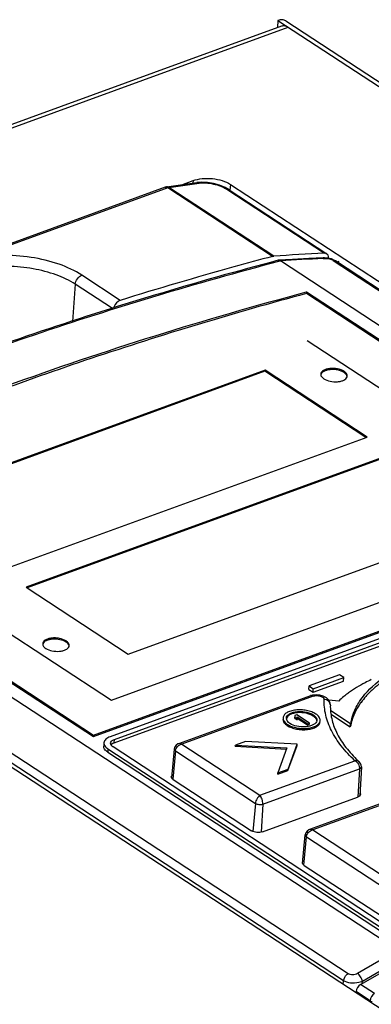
# Model space of a CAD drawing. Header units: millimetres. Extents: x 1117 to 38156, y -1945 to 7303.
# Tile 137 of 256: x 4677 to 4704, y 1268 to 1342. Entities that reach past the tile are written whole.
import ezdxf

# ---------------------------------------------------------------- set-up
doc = ezdxf.new("R2010")
doc.units = ezdxf.units.MM

msp = doc.modelspace()

# ---------------------------------------------------------------- linework, layer by layer
at = {"linetype": 'Continuous'}
for p, q in [((4696.776, 1342.43), (4696.738, 1341.901)), ((4696.776, 1342.43), (4889.284, 1216.201)), ((4697.358, 1342.397), (4889.866, 1216.169)), ((4583.435, 1300.569), (4697.057, 1342.017)), ((4583.698, 1300.397), (4697.544, 1341.926)), ((4688.285, 1329.87), (4643.18, 1313.416)), ((4688.488, 1329.832), (4673.815, 1324.479)), ((4688.385, 1329.895), (4690.675, 1330.224)), ((4696.373, 1324.662), (4688.488, 1329.832)), ((4688.563, 1329.851), (4690.853, 1330.18)), ((4696.455, 1324.676), (4688.563, 1329.851)), ((4689.549, 1330.062), (4690.384, 1330.367)), ((4690.384, 1330.367), (4690.37, 1330.181)), ((4691.008, 1330.25), (4690.674, 1330.224)), ((4693.093, 1329.683), (4692.802, 1329.848)), ((4692.924, 1329.716), (4700.264, 1324.904)), ((4693.195, 1330.086), (4693.163, 1329.638)), ((4693.195, 1330.086), (4800.393, 1259.796)), ((4693.092, 1329.684), (4700.453, 1324.857)), ((4700.263, 1324.563), (4700.165, 1324.561)), ((4700.169, 1324.506), (4700.299, 1324.513)), ((4700.534, 1324.535), (4700.263, 1324.563)), ((4700.799, 1324.466), (4700.534, 1324.535)), ((4700.573, 1324.525), (4700.576, 1324.577)), ((4696.793, 1324.364), (4696.822, 1324.368)), ((4696.961, 1324.315), (4696.817, 1324.276)), ((4696.961, 1324.315), (4696.819, 1324.274)), ((4697.871, 1324.432), (4696.822, 1324.368)), ((4696.954, 1324.32), (4696.961, 1324.315)), ((4729.853, 1302.747), (4696.961, 1324.315)), ((4701.036, 1324.361), (4700.799, 1324.466)), ((4700.938, 1324.351), (4753.972, 1289.576)), ((4701.107, 1324.318), (4701.036, 1324.361)), ((4754.141, 1289.544), (4701.106, 1324.318)), ((4701.362, 1324.268), (4701.232, 1324.236)), ((4684.915, 1321.351), (4682.025, 1323.246)), ((4681.527, 1322.56), (4681.322, 1319.757)), ((4684.326, 1320.725), (4681.527, 1322.56)), ((4698.931, 1321.968), (4698.885, 1321.955)), ((4698.931, 1321.968), (4698.886, 1321.955)), ((4725.792, 1304.238), (4698.912, 1321.863)), ((4698.931, 1321.968), (4698.924, 1321.862)), ((4726.003, 1304.217), (4698.931, 1321.968)), ((4720.234, 1304.366), (4698.978, 1318.303)), ((4695.799, 1316.09), (4668.231, 1306.034)), ((4695.792, 1316.004), (4668.313, 1305.98)), ((4695.799, 1316.09), (4695.792, 1316.004)), ((4703.39, 1311.022), (4695.792, 1316.004)), ((4703.478, 1311.054), (4695.799, 1316.09)), ((4746.789, 1240.242), (4639.591, 1310.532)), ((4675.91, 1300.998), (4703.478, 1311.054)), ((4705.398, 1309.795), (4677.83, 1299.739)), ((4705.392, 1309.709), (4677.913, 1299.685)), ((4651.781, 1307.833), (4705.785, 1272.422)), ((4655.818, 1306.241), (4682.889, 1288.49)), ((4656.029, 1306.22), (4682.908, 1288.595)), ((4661.587, 1306.092), (4684.242, 1291.237)), ((4702.047, 1270.635), (4649.013, 1305.409)), ((4701.709, 1270.107), (4648.675, 1304.881)), ((4685.51, 1294.703), (4713.078, 1304.76)), ((4684.242, 1291.237), (4720.234, 1304.366)), ((4677.83, 1299.739), (4685.51, 1294.703)), ((4682.889, 1288.49), (4705.711, 1296.815)), ((4682.908, 1288.595), (4705.799, 1296.945)), ((4705.481, 1296.265), (4684.148, 1288.483)), ((4684.449, 1288.014), (4705.312, 1295.624)), ((4684.468, 1288.273), (4705.359, 1295.894)), ((4701.409, 1293.146), (4699.111, 1292.308)), ((4699.412, 1291.839), (4701.71, 1292.677)), ((4699.431, 1292.099), (4701.729, 1292.937)), ((4701.729, 1292.937), (4701.409, 1293.146)), ((4701.71, 1292.677), (4701.729, 1292.937)), ((4699.092, 1292.049), (4699.111, 1292.308)), ((4699.092, 1292.049), (4699.412, 1291.839)), ((4699.111, 1292.308), (4699.431, 1292.099)), ((4699.412, 1291.839), (4699.431, 1292.099)), ((4699.224, 1291.574), (4689.282, 1287.947)), ((4699.427, 1291.536), (4689.54, 1287.93)), ((4699.374, 1291.617), (4699.223, 1291.574)), ((4699.645, 1291.646), (4699.374, 1291.617)), ((4701.345, 1291.168), (4700.591, 1291.243)), ((4700.714, 1290.85), (4700.714, 1290.851)), ((4700.759, 1290.446), (4702.236, 1289.478)), ((4703.024, 1291.069), (4703.015, 1291.057)), ((4703.059, 1291.061), (4703.051, 1291.049)), ((4698.047, 1290.004), (4698.047, 1289.858)), ((4698.047, 1289.858), (4698.053, 1289.944)), ((4698.047, 1289.858), (4698.21, 1289.751)), ((4698.054, 1290.091), (4698.053, 1289.944)), ((4698.053, 1289.944), (4698.217, 1289.837)), ((4698.197, 1290.143), (4698.054, 1290.091)), ((4699.157, 1289.513), (4698.197, 1290.143)), ((4698.21, 1289.751), (4698.217, 1289.837)), ((4698.217, 1289.837), (4698.217, 1289.983)), ((4698.217, 1289.983), (4699.014, 1289.461)), ((4698.217, 1289.893), (4699.007, 1289.375)), ((4700.792, 1290.153), (4702.217, 1289.219)), ((4699.007, 1289.375), (4699.014, 1289.461)), ((4699.007, 1289.375), (4699.151, 1289.427)), ((4699.014, 1289.461), (4699.157, 1289.513)), ((4699.151, 1289.427), (4699.157, 1289.513)), ((4702.217, 1289.219), (4702.236, 1289.478)), ((4682.901, 1288.489), (4682.908, 1288.595)), ((4684.449, 1288.014), (4684.468, 1288.273)), ((4683.684, 1288.032), (4683.665, 1287.773)), ((4683.985, 1287.574), (4683.966, 1287.315)), ((4683.985, 1287.574), (4704.72, 1273.978)), ((4705.103, 1274.117), (4684.368, 1287.714)), ((4688.968, 1287.551), (4688.766, 1285.397)), ((4689.282, 1287.947), (4689.282, 1287.947)), ((4689.54, 1287.93), (4695.422, 1284.073)), ((4693.561, 1287.767), (4693.568, 1287.853)), ((4693.561, 1287.767), (4697.419, 1287.551)), ((4694.334, 1288.133), (4693.568, 1287.853)), ((4693.568, 1287.853), (4697.449, 1287.636)), ((4698.215, 1287.916), (4694.334, 1288.133)), ((4697.449, 1287.636), (4696.768, 1285.755)), ((4697.527, 1285.948), (4698.209, 1287.829)), ((4697.533, 1286.034), (4698.215, 1287.916)), ((4698.209, 1287.829), (4698.215, 1287.916)), ((4683.966, 1287.315), (4704.702, 1273.719)), ((4689.059, 1287.41), (4688.871, 1285.274)), ((4689.059, 1287.41), (4695.075, 1283.465)), ((4695.422, 1284.073), (4702.556, 1286.675)), ((4695.631, 1283.41), (4702.912, 1286.066)), ((4696.761, 1285.669), (4697.527, 1285.948)), ((4696.768, 1285.755), (4697.533, 1286.034)), ((4697.527, 1285.948), (4697.533, 1286.034)), ((4702.912, 1286.066), (4702.784, 1283.928)), ((4702.899, 1286.578), (4702.899, 1286.578)), ((4703.054, 1286.205), (4702.939, 1284.033)), ((4688.891, 1285.258), (4694.778, 1281.397)), ((4696.761, 1285.669), (4696.768, 1285.755)), ((4695.622, 1281.313), (4702.763, 1283.918)), ((4706.374, 1284.125), (4699.137, 1281.485)), ((4706.53, 1284.07), (4699.396, 1281.467)), ((4695.075, 1283.465), (4694.888, 1281.342)), ((4695.631, 1283.41), (4695.503, 1281.282)), ((4698.622, 1278.935), (4698.824, 1281.088)), ((4698.727, 1278.811), (4698.915, 1280.947)), ((4698.915, 1280.947), (4704.931, 1277.003)), ((4699.396, 1281.467), (4705.278, 1277.61)), ((4698.746, 1278.796), (4704.634, 1274.935)), ((4705.785, 1272.422), (4702.756, 1270.652)), ((4702.992, 1269.828), (4706.581, 1271.9)), ((4706.112, 1271.802), (4703.121, 1270.054)), ((4701.687, 1269.816), (4701.709, 1270.107)), ((4704.048, 1269.136), (4702.992, 1269.828)), ((4703.109, 1269.895), (4703.121, 1270.054)), ((4702.648, 1269.296), (4702.639, 1269.192)), ((4703.711, 1268.599), (4702.648, 1269.296)), ((4703.711, 1268.599), (4703.703, 1268.493)), ((4703.802, 1268.557), (4703.791, 1268.436))]:
    msp.add_line(p, q, dxfattribs=at)
for points in [[(4692.802, 1329.848), (4692.381, 1330.02), (4691.929, 1330.147), (4691.466, 1330.226), (4691.008, 1330.25)], [(4700.166, 1324.561), (4699.091, 1324.503), (4697.871, 1324.432)], [(4700.415, 1291.422), (4700.187, 1291.548), (4699.924, 1291.623), (4699.645, 1291.646)], [(4700.714, 1290.851), (4700.69, 1291.04), (4700.589, 1291.247), (4700.415, 1291.422)], [(4689.282, 1287.947), (4689.252, 1287.935), (4689.111, 1287.843), (4689.014, 1287.713), (4688.968, 1287.551)], [(4703.054, 1286.205), (4703.04, 1286.346), (4702.982, 1286.478), (4702.899, 1286.578)], [(4699.138, 1281.485), (4699.108, 1281.473), (4698.967, 1281.381), (4698.87, 1281.251), (4698.824, 1281.088)]]:
    msp.add_lwpolyline(points, dxfattribs=at)
for centre, radius, start, end in [((4688.457, 1329.4), 0.5, 98.191, 110.04205), ((4688.343, 1329.713), 0.167, 106.07107, 110.08138), ((4718.579, 978.816), 346.18, 93.04839, 93.5814), ((4700.341, 1323.722), 0.792, 91.90926, 93.02842), ((4696.831, 1324.219), 0.149, 83.77813, 93.56092), ((4699.281, 1291.417), 0.167, 105.59141, 110.07984), ((4706.478, 1285.673), 7.52, 129.12712, 133.05069), ((4707.022, 1285.009), 8.378, 126.50411, 129.14865), ((4707.283, 1284.662), 8.812, 126.13958, 126.52307), ((4708.345, 1287.126), 6.626, 136.28309, 136.82908), ((4707.437, 1287.881), 5.444, 144.31504, 144.73945), ((4697.7, 1289.866), 0.293, 175.79239, 187.6511), ((4699.388, 1289.652), 0.308, 5.54746, 13.89214), ((4706.169, 1288.797), 3.991, 163.13294, 170.17774), ((4706.413, 1288.455), 4.267, 158.9118, 159.56909), ((4706.462, 1288.436), 4.32, 157.42456, 158.91002), ((4684.386, 1287.981), 0.204, 175.78379, 187.64298), ((4709.817, 1294.051), 10.183, 225.41454, 227.20818)]:
    msp.add_arc(centre, radius, start, end, dxfattribs=at)
for centre, major_axis, ratio, start_param, end_param in [((4824.279, 1223.366), (232.226, -52.554), 0.376971, 8.50016, 8.519582), ((4703.031, 1269.435), (0.281, 0.413), 0.634837, 0.920361, 2.293761), ((4704.093, 1268.738), (0.272, 0.42), 0.646284, 0.906241, 2.279642)]:
    msp.add_ellipse(centre, major_axis=major_axis, ratio=ratio, start_param=start_param, end_param=end_param, dxfattribs=at)
for points, knots in [([(4697.358, 1342.397), (4697.28, 1342.448), (4697.078, 1342.508), (4696.876, 1342.467), (4696.776, 1342.43)], [0, 0, 0, 0, 0.466407, 1, 1, 1, 1]), ([(4697.057, 1342.017), (4697.131, 1342.044), (4697.31, 1342.052), (4697.468, 1341.977), (4697.544, 1341.926)], [0, 0, 0, 0, 0.460315, 1, 1, 1, 1]), ([(4690.384, 1330.367), (4690.603, 1330.447), (4691.091, 1330.544), (4691.84, 1330.54), (4692.565, 1330.399), (4693.009, 1330.208), (4693.195, 1330.086)], [0, 0, 0, 0, 0.240988, 0.507638, 0.770174, 1, 1, 1, 1]), ([(4688.563, 1329.851), (4688.549, 1329.86), (4688.495, 1329.89), (4688.43, 1329.901), (4688.385, 1329.895)], [0, 0, 0, 0, 0.267454, 1, 1, 1, 1]), ([(4688.389, 1329.875), (4688.397, 1329.873), (4688.432, 1329.864), (4688.465, 1329.847), (4688.488, 1329.832)], [0, 0, 0, 0, 0.234679, 1, 1, 1, 1]), ([(4690.675, 1330.224), (4690.69, 1330.227), (4690.752, 1330.229), (4690.813, 1330.206), (4690.853, 1330.18)], [0, 0, 0, 0, 0.240261, 1, 1, 1, 1]), ([(4690.853, 1330.18), (4691.016, 1330.204), (4691.375, 1330.207), (4691.92, 1330.125), (4692.453, 1329.967), (4692.783, 1329.809), (4692.924, 1329.716)], [0, 0, 0, 0, 0.229837, 0.495579, 0.764176, 1, 1, 1, 1]), ([(4693.092, 1329.684), (4693.081, 1329.691), (4693.029, 1329.718), (4692.968, 1329.722), (4692.924, 1329.716)], [0, 0, 0, 0, 0.239357, 1, 1, 1, 1]), ([(4682.025, 1323.246), (4681.494, 1323.594), (4680.243, 1324.164), (4678.179, 1324.65), (4675.983, 1324.789), (4674.514, 1324.633), (4673.815, 1324.479)], [0, 0, 0, 0, 0.224779, 0.480725, 0.746865, 1, 1, 1, 1]), ([(4696.373, 1324.662), (4695.402, 1324.402), (4691.567, 1323.356), (4687.752, 1322.234), (4684.915, 1321.351)], [0, 0, 0, 0, 0.252691, 1, 1, 1, 1]), ([(4700.166, 1324.561), (4700.201, 1324.563), (4700.25, 1324.549), (4700.289, 1324.521), (4700.299, 1324.513)], [0, 0, 0, 0, 0.727751, 1, 1, 1, 1]), ([(4700.453, 1324.857), (4700.439, 1324.866), (4700.381, 1324.897), (4700.313, 1324.907), (4700.264, 1324.904)], [0, 0, 0, 0, 0.239706, 1, 1, 1, 1]), ([(4700.314, 1324.514), (4700.425, 1324.517), (4700.642, 1324.486), (4700.849, 1324.409), (4700.938, 1324.351)], [0, 0, 0, 0, 0.510091, 1, 1, 1, 1]), ([(4700.576, 1324.577), (4700.58, 1324.633), (4700.566, 1324.743), (4700.495, 1324.83), (4700.453, 1324.857)], [0, 0, 0, 0, 0.525752, 1, 1, 1, 1]), ([(4696.793, 1324.364), (4690.605, 1322.724), (4678.642, 1319.147), (4666.962, 1314.727), (4661.374, 1312.346)], [0, 0, 0, 0, 0.513173, 1, 1, 1, 1]), ([(4696.817, 1324.276), (4690.63, 1322.634), (4678.674, 1319.052), (4667.002, 1314.624), (4661.42, 1312.24)], [0, 0, 0, 0, 0.513275, 1, 1, 1, 1]), ([(4681.527, 1322.56), (4681.084, 1322.851), (4680.047, 1323.338), (4678.331, 1323.781), (4676.482, 1323.956), (4675.23, 1323.879), (4674.622, 1323.785)], [0, 0, 0, 0, 0.222969, 0.476004, 0.741642, 1, 1, 1, 1]), ([(4696.847, 1324.368), (4696.875, 1324.365), (4696.914, 1324.349), (4696.946, 1324.327), (4696.954, 1324.32)], [0, 0, 0, 0, 0.726878, 1, 1, 1, 1]), ([(4701.106, 1324.318), (4701.071, 1324.342), (4701.011, 1324.357), (4700.954, 1324.353), (4700.938, 1324.351)], [0, 0, 0, 0, 0.732398, 1, 1, 1, 1]), ([(4681.527, 1322.56), (4681.538, 1322.708), (4681.658, 1322.991), (4681.89, 1323.197), (4682.025, 1323.246)], [0, 0, 0, 0, 0.50828, 1, 1, 1, 1]), ([(4698.885, 1321.955), (4691.266, 1319.918), (4676.693, 1315.392), (4662.597, 1309.524), (4655.98, 1306.319)], [0, 0, 0, 0, 0.517532, 1, 1, 1, 1]), ([(4698.912, 1321.863), (4693.465, 1320.39), (4682.894, 1317.212), (4672.538, 1313.383), (4667.552, 1311.337)], [0, 0, 0, 0, 0.511504, 1, 1, 1, 1]), ([(4684.915, 1321.351), (4684.854, 1321.332), (4684.611, 1321.206), (4684.438, 1320.952), (4684.399, 1320.75)], [0, 0, 0, 0, 0.238968, 1, 1, 1, 1]), ([(4701.756, 1315.997), (4701.608, 1316.094), (4701.336, 1316.184), (4700.964, 1316.228), (4700.674, 1316.218), (4700.412, 1316.167), (4700.197, 1316.077), (4700.045, 1315.954), (4699.997, 1315.842), (4699.993, 1315.791)], [0, 0, 0, 0, 0.269634, 0.421314, 0.570764, 0.708219, 0.82608, 0.921415, 1, 1, 1, 1]), ([(4700, 1315.71), (4700.006, 1315.685), (4700.051, 1315.573), (4700.147, 1315.49), (4700.225, 1315.438)], [0, 0, 0, 0, 0.215185, 1, 1, 1, 1]), ([(4701.75, 1315.911), (4701.613, 1316.001), (4701.276, 1316.118), (4700.838, 1316.151), (4700.49, 1316.101), (4700.227, 1316.017), (4700.051, 1315.893), (4700.007, 1315.786)], [0, 0, 0, 0, 0.261116, 0.554884, 0.693536, 0.816438, 1, 1, 1, 1]), ([(4701.975, 1315.636), (4701.969, 1315.661), (4701.925, 1315.775), (4701.829, 1315.859), (4701.75, 1315.911)], [0, 0, 0, 0, 0.214961, 1, 1, 1, 1]), ([(4701.988, 1315.645), (4701.992, 1315.708), (4701.94, 1315.857), (4701.825, 1315.952), (4701.756, 1315.997)], [0, 0, 0, 0, 0.437412, 1, 1, 1, 1]), ([(4700.225, 1315.438), (4700.365, 1315.347), (4700.709, 1315.228), (4701.155, 1315.198), (4701.507, 1315.254), (4701.769, 1315.342), (4701.94, 1315.475), (4701.976, 1315.584)], [0, 0, 0, 0, 0.26368, 0.559646, 0.698292, 0.820175, 1, 1, 1, 1]), ([(4680.838, 1295.696), (4680.69, 1295.793), (4680.418, 1295.883), (4680.045, 1295.927), (4679.756, 1295.917), (4679.493, 1295.866), (4679.279, 1295.776), (4679.126, 1295.653), (4679.078, 1295.541), (4679.075, 1295.49)], [0, 0, 0, 0, 0.269634, 0.421314, 0.570764, 0.708219, 0.82608, 0.921415, 1, 1, 1, 1]), ([(4680.831, 1295.61), (4680.694, 1295.7), (4680.357, 1295.817), (4679.919, 1295.85), (4679.571, 1295.8), (4679.308, 1295.716), (4679.133, 1295.592), (4679.088, 1295.485)], [0, 0, 0, 0, 0.261116, 0.554884, 0.693536, 0.816438, 1, 1, 1, 1]), ([(4681.057, 1295.335), (4681.051, 1295.36), (4681.007, 1295.474), (4680.91, 1295.558), (4680.831, 1295.61)], [0, 0, 0, 0, 0.214961, 1, 1, 1, 1]), ([(4681.069, 1295.344), (4681.074, 1295.407), (4681.022, 1295.556), (4680.906, 1295.651), (4680.838, 1295.696)], [0, 0, 0, 0, 0.437412, 1, 1, 1, 1]), ([(4679.082, 1295.409), (4679.088, 1295.384), (4679.133, 1295.272), (4679.228, 1295.189), (4679.306, 1295.137)], [0, 0, 0, 0, 0.215185, 1, 1, 1, 1]), ([(4679.306, 1295.137), (4679.446, 1295.046), (4679.791, 1294.927), (4680.237, 1294.897), (4680.589, 1294.953), (4680.85, 1295.041), (4681.022, 1295.174), (4681.057, 1295.283)], [0, 0, 0, 0, 0.26368, 0.559646, 0.698292, 0.820175, 1, 1, 1, 1]), ([(4703.794, 1292.785), (4703.638, 1292.71), (4703.047, 1292.413), (4702.48, 1292.066), (4702.086, 1291.778)], [0, 0, 0, 0, 0.26232, 1, 1, 1, 1]), ([(4702.917, 1291.145), (4703.039, 1291.33), (4703.62, 1292.098), (4704.375, 1292.721), (4704.993, 1293.129)], [0, 0, 0, 0, 0.230189, 1, 1, 1, 1]), ([(4704.398, 1292.458), (4704.321, 1292.399), (4704.027, 1292.163), (4703.749, 1291.907), (4703.556, 1291.705)], [0, 0, 0, 0, 0.258375, 1, 1, 1, 1]), ([(4699.236, 1291.578), (4699.251, 1291.582), (4699.317, 1291.591), (4699.384, 1291.564), (4699.427, 1291.536)], [0, 0, 0, 0, 0.227169, 1, 1, 1, 1]), ([(4699.427, 1291.536), (4699.508, 1291.566), (4699.691, 1291.59), (4699.914, 1291.562), (4700.075, 1291.5), (4700.187, 1291.434), (4700.247, 1291.348), (4700.245, 1291.296)], [0, 0, 0, 0, 0.278882, 0.578045, 0.713553, 0.830058, 1, 1, 1, 1]), ([(4702.556, 1286.675), (4702.188, 1287.019), (4701.531, 1287.723), (4700.777, 1288.885), (4700.325, 1290.082), (4700.235, 1290.901), (4700.245, 1291.296)], [0, 0, 0, 0, 0.28393, 0.541204, 0.777069, 1, 1, 1, 1]), ([(4700.714, 1290.851), (4700.715, 1290.906), (4700.692, 1291.021), (4700.551, 1291.215), (4700.367, 1291.288), (4700.245, 1291.296)], [0, 0, 0, 0, 0.23546, 0.480674, 1, 1, 1, 1]), ([(4702.35, 1289.955), (4702.381, 1290.057), (4702.525, 1290.474), (4702.733, 1290.867), (4702.917, 1291.145)], [0, 0, 0, 0, 0.24311, 1, 1, 1, 1]), ([(4703.513, 1291.659), (4703.468, 1291.611), (4703.296, 1291.422), (4703.135, 1291.223), (4703.024, 1291.069)], [0, 0, 0, 0, 0.255809, 1, 1, 1, 1]), ([(4699.627, 1290.194), (4699.529, 1290.258), (4699.302, 1290.367), (4698.925, 1290.47), (4698.517, 1290.517), (4698.112, 1290.504), (4697.744, 1290.432), (4697.444, 1290.306), (4697.23, 1290.134), (4697.164, 1289.977), (4697.158, 1289.905)], [0, 0, 0, 0, 0.126923, 0.270511, 0.42201, 0.57128, 0.70857, 0.826289, 0.921509, 1, 1, 1, 1]), ([(4697.408, 1289.887), (4697.412, 1289.947), (4697.467, 1290.075), (4697.643, 1290.216), (4697.889, 1290.319), (4698.191, 1290.378), (4698.524, 1290.389), (4698.859, 1290.351), (4699.169, 1290.266), (4699.355, 1290.177), (4699.435, 1290.124)], [0, 0, 0, 0, 0.0785, 0.173741, 0.291476, 0.428769, 0.578035, 0.729512, 0.8731, 1, 1, 1, 1]), ([(4700.714, 1290.85), (4700.705, 1290.514), (4700.778, 1289.813), (4701.153, 1288.775), (4701.789, 1287.745), (4702.352, 1287.111), (4702.669, 1286.798)], [0, 0, 0, 0, 0.218334, 0.452214, 0.710971, 1, 1, 1, 1]), ([(4702.992, 1291.024), (4702.939, 1290.949), (4702.742, 1290.654), (4702.575, 1290.338), (4702.473, 1290.094)], [0, 0, 0, 0, 0.257262, 1, 1, 1, 1]), ([(4697.152, 1289.819), (4697.146, 1289.73), (4697.219, 1289.521), (4697.38, 1289.388), (4697.476, 1289.326)], [0, 0, 0, 0, 0.43744, 1, 1, 1, 1]), ([(4697.158, 1289.905), (4697.152, 1289.816), (4697.225, 1289.608), (4697.387, 1289.475), (4697.483, 1289.412)], [0, 0, 0, 0, 0.437412, 1, 1, 1, 1]), ([(4697.674, 1289.482), (4697.638, 1289.506), (4697.521, 1289.592), (4697.423, 1289.724), (4697.41, 1289.827)], [0, 0, 0, 0, 0.296731, 1, 1, 1, 1]), ([(4699.429, 1290.038), (4699.268, 1290.143), (4698.872, 1290.28), (4698.359, 1290.314), (4697.954, 1290.251), (4697.654, 1290.149), (4697.456, 1289.996), (4697.415, 1289.871)], [0, 0, 0, 0, 0.26368, 0.559646, 0.698292, 0.820175, 1, 1, 1, 1]), ([(4697.483, 1289.412), (4697.58, 1289.348), (4697.807, 1289.239), (4698.184, 1289.136), (4698.592, 1289.089), (4698.997, 1289.103), (4699.365, 1289.175), (4699.665, 1289.3), (4699.879, 1289.472), (4699.946, 1289.629), (4699.951, 1289.701)], [0, 0, 0, 0, 0.126923, 0.270511, 0.42201, 0.57128, 0.70857, 0.826289, 0.921509, 1, 1, 1, 1]), ([(4699.687, 1289.726), (4699.68, 1289.755), (4699.628, 1289.883), (4699.519, 1289.979), (4699.429, 1290.038)], [0, 0, 0, 0, 0.215185, 1, 1, 1, 1]), ([(4699.435, 1290.124), (4699.514, 1290.073), (4699.647, 1289.963), (4699.707, 1289.792), (4699.702, 1289.719)], [0, 0, 0, 0, 0.56262, 1, 1, 1, 1]), ([(4699.951, 1289.701), (4699.957, 1289.79), (4699.884, 1289.998), (4699.723, 1290.131), (4699.627, 1290.194)], [0, 0, 0, 0, 0.437412, 1, 1, 1, 1]), ([(4702.414, 1289.944), (4702.392, 1289.885), (4702.31, 1289.648), (4702.249, 1289.403), (4702.217, 1289.219)], [0, 0, 0, 0, 0.252945, 1, 1, 1, 1]), ([(4697.476, 1289.326), (4697.574, 1289.261), (4697.801, 1289.153), (4698.178, 1289.05), (4698.586, 1289.003), (4698.991, 1289.016), (4699.359, 1289.088), (4699.659, 1289.214), (4699.873, 1289.386), (4699.939, 1289.542), (4699.945, 1289.615)], [0, 0, 0, 0, 0.126931, 0.270519, 0.422022, 0.571294, 0.708583, 0.826299, 0.921513, 1, 1, 1, 1]), ([(4699.668, 1289.601), (4699.607, 1289.483), (4699.401, 1289.349), (4699.097, 1289.258), (4698.702, 1289.206), (4698.208, 1289.246), (4697.828, 1289.381), (4697.674, 1289.482)], [0, 0, 0, 0, 0.187374, 0.311225, 0.449833, 0.741406, 1, 1, 1, 1]), ([(4684.148, 1288.483), (4684.028, 1288.439), (4683.82, 1288.339), (4683.691, 1288.128), (4683.684, 1288.033)], [0, 0, 0, 0, 0.573174, 1, 1, 1, 1]), ([(4684.183, 1287.996), (4684.187, 1288.055), (4684.266, 1288.185), (4684.394, 1288.246), (4684.468, 1288.273)], [0, 0, 0, 0, 0.426826, 1, 1, 1, 1]), ([(4683.966, 1287.315), (4683.877, 1287.373), (4683.727, 1287.497), (4683.659, 1287.691), (4683.665, 1287.773)], [0, 0, 0, 0, 0.56262, 1, 1, 1, 1]), ([(4683.684, 1288.033), (4683.678, 1287.95), (4683.746, 1287.756), (4683.896, 1287.633), (4683.985, 1287.574)], [0, 0, 0, 0, 0.43738, 1, 1, 1, 1]), ([(4684.259, 1287.806), (4684.248, 1287.817), (4684.213, 1287.86), (4684.189, 1287.914), (4684.184, 1287.954)], [0, 0, 0, 0, 0.275981, 1, 1, 1, 1]), ([(4684.368, 1287.714), (4684.357, 1287.721), (4684.318, 1287.748), (4684.282, 1287.78), (4684.259, 1287.806)], [0, 0, 0, 0, 0.266517, 1, 1, 1, 1]), ([(4684.449, 1288.014), (4684.434, 1288.008), (4684.376, 1287.985), (4684.321, 1287.955), (4684.285, 1287.928)], [0, 0, 0, 0, 0.269123, 1, 1, 1, 1]), ([(4688.968, 1287.551), (4688.966, 1287.526), (4688.986, 1287.466), (4689.032, 1287.428), (4689.059, 1287.41)], [0, 0, 0, 0, 0.436968, 1, 1, 1, 1]), ([(4689.059, 1287.41), (4689.07, 1287.532), (4689.187, 1287.772), (4689.417, 1287.91), (4689.54, 1287.93)], [0, 0, 0, 0, 0.495651, 1, 1, 1, 1]), ([(4689.54, 1287.93), (4689.518, 1287.938), (4689.435, 1287.966), (4689.341, 1287.969), (4689.282, 1287.947)], [0, 0, 0, 0, 0.277883, 1, 1, 1, 1]), ([(4702.899, 1286.578), (4702.857, 1286.617), (4702.744, 1286.675), (4702.62, 1286.681), (4702.556, 1286.675)], [0, 0, 0, 0, 0.473681, 1, 1, 1, 1]), ([(4702.556, 1286.675), (4702.668, 1286.628), (4702.852, 1286.439), (4702.92, 1286.189), (4702.912, 1286.066)], [0, 0, 0, 0, 0.495605, 1, 1, 1, 1]), ([(4702.912, 1286.066), (4702.95, 1286.079), (4703.013, 1286.11), (4703.052, 1286.176), (4703.054, 1286.205)], [0, 0, 0, 0, 0.573799, 1, 1, 1, 1]), ([(4688.891, 1285.258), (4688.875, 1285.268), (4688.825, 1285.305), (4688.78, 1285.355), (4688.764, 1285.397)], [0, 0, 0, 0, 0.285961, 1, 1, 1, 1]), ([(4695.422, 1284.073), (4695.33, 1284.008), (4695.175, 1283.819), (4695.086, 1283.59), (4695.075, 1283.465)], [0, 0, 0, 0, 0.472721, 1, 1, 1, 1]), ([(4695.631, 1283.41), (4695.638, 1283.535), (4695.594, 1283.772), (4695.491, 1283.988), (4695.422, 1284.073)], [0, 0, 0, 0, 0.535678, 1, 1, 1, 1]), ([(4702.939, 1284.033), (4702.93, 1284.021), (4702.88, 1283.97), (4702.815, 1283.937), (4702.763, 1283.918)], [0, 0, 0, 0, 0.217332, 1, 1, 1, 1]), ([(4695.075, 1283.465), (4695.153, 1283.414), (4695.345, 1283.365), (4695.54, 1283.377), (4695.631, 1283.41)], [0, 0, 0, 0, 0.492165, 1, 1, 1, 1]), ([(4699.396, 1281.467), (4699.373, 1281.476), (4699.291, 1281.503), (4699.197, 1281.506), (4699.138, 1281.485)], [0, 0, 0, 0, 0.277883, 1, 1, 1, 1]), ([(4695.622, 1281.313), (4695.484, 1281.263), (4695.188, 1281.245), (4694.897, 1281.32), (4694.778, 1281.397)], [0, 0, 0, 0, 0.507836, 1, 1, 1, 1]), ([(4698.824, 1281.088), (4698.821, 1281.063), (4698.841, 1281.003), (4698.888, 1280.965), (4698.915, 1280.947)], [0, 0, 0, 0, 0.436968, 1, 1, 1, 1]), ([(4698.915, 1280.947), (4698.926, 1281.07), (4699.043, 1281.309), (4699.272, 1281.447), (4699.396, 1281.467)], [0, 0, 0, 0, 0.495651, 1, 1, 1, 1]), ([(4698.746, 1278.796), (4698.731, 1278.806), (4698.68, 1278.843), (4698.636, 1278.893), (4698.619, 1278.935)], [0, 0, 0, 0, 0.285961, 1, 1, 1, 1]), ([(4701.709, 1270.107), (4701.713, 1270.158), (4701.763, 1270.366), (4701.907, 1270.554), (4702.047, 1270.635)], [0, 0, 0, 0, 0.243486, 1, 1, 1, 1]), ([(4702.756, 1270.652), (4702.647, 1270.589), (4702.402, 1270.527), (4702.145, 1270.57), (4702.047, 1270.635)], [0, 0, 0, 0, 0.518129, 1, 1, 1, 1]), ([(4703.121, 1270.054), (4703.106, 1270.174), (4703.011, 1270.399), (4702.855, 1270.588), (4702.756, 1270.652)], [0, 0, 0, 0, 0.50599, 1, 1, 1, 1]), ([(4702.85, 1269.963), (4702.649, 1269.917), (4702.253, 1269.899), (4701.863, 1270.007), (4701.709, 1270.107)], [0, 0, 0, 0, 0.528053, 1, 1, 1, 1]), ([(4703.121, 1270.054), (4703.1, 1270.045), (4703.013, 1270.007), (4702.921, 1269.979), (4702.85, 1269.963)], [0, 0, 0, 0, 0.238208, 1, 1, 1, 1])]:
    msp.add_open_spline(points, degree=3, knots=knots, dxfattribs=at)
for points in [[(4688.296, 1329.873), (4688.326, 1329.882), (4688.359, 1329.882), (4688.389, 1329.875)], [(4688.488, 1329.832), (4688.512, 1329.841), (4688.537, 1329.847), (4688.563, 1329.851)], [(4696.373, 1324.662), (4696.399, 1324.669), (4696.427, 1324.674), (4696.455, 1324.676)], [(4699.993, 1315.791), (4699.991, 1315.764), (4699.994, 1315.736), (4700, 1315.71)], [(4700.007, 1315.786), (4700.001, 1315.772), (4699.996, 1315.757), (4699.993, 1315.742)], [(4701.976, 1315.584), (4701.982, 1315.603), (4701.986, 1315.624), (4701.988, 1315.645)], [(4679.075, 1295.49), (4679.073, 1295.463), (4679.075, 1295.435), (4679.082, 1295.409)], [(4679.088, 1295.485), (4679.082, 1295.471), (4679.077, 1295.456), (4679.074, 1295.441)], [(4681.057, 1295.283), (4681.064, 1295.302), (4681.068, 1295.323), (4681.069, 1295.344)], [(4699.702, 1289.719), (4699.699, 1289.678), (4699.686, 1289.638), (4699.668, 1289.601)], [(4684.285, 1287.928), (4684.26, 1287.91), (4684.236, 1287.888), (4684.216, 1287.863)], [(4688.764, 1285.397), (4688.754, 1285.42), (4688.75, 1285.446), (4688.752, 1285.471)], [(4688.752, 1285.471), (4688.754, 1285.498), (4688.764, 1285.525), (4688.779, 1285.548)], [(4702.977, 1284.128), (4702.975, 1284.094), (4702.96, 1284.06), (4702.939, 1284.033)], [(4702.95, 1284.228), (4702.968, 1284.198), (4702.98, 1284.162), (4702.977, 1284.128)], [(4698.619, 1278.935), (4698.61, 1278.958), (4698.605, 1278.984), (4698.608, 1279.009)], [(4698.608, 1279.009), (4698.61, 1279.036), (4698.62, 1279.063), (4698.635, 1279.086)]]:
    msp.add_open_spline(points, degree=3, dxfattribs=at)

doc.saveas('drawing.dxf')
